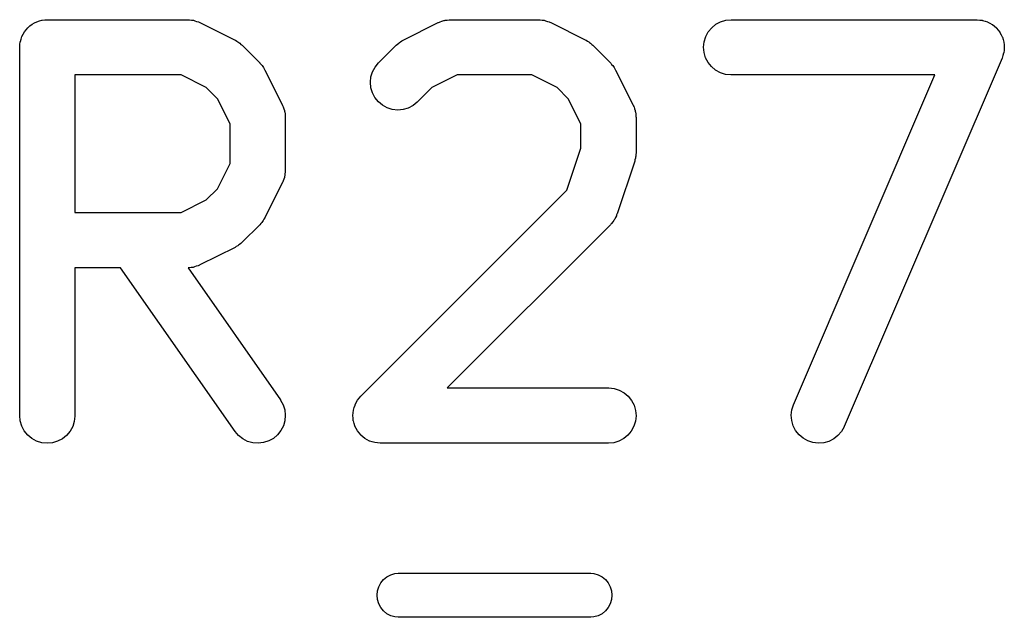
# Model space of a CAD drawing. Extents: x -0.18 to 2.54, y -2.17 to -0.07.
# Tile 38 of 39: x 2.1692 to 2.2745, y -0.6144 to -0.5505. Entities that reach past the tile are written whole.
import ezdxf

# ---------------------------------------------------------------- set-up
doc = ezdxf.new("R2010")
doc.units = 0
doc.header["$MEASUREMENT"] = 0
doc.layers.add('BLACK', color=7, linetype='CONTINUOUS')

msp = doc.modelspace()

# ---------------------------------------------------------------- linework, layer by layer
at = {"layer": 'BLACK', "linetype": 'CONTINUOUS'}
for p, q in [((2.17164, -0.550579), (2.17192, -0.550554)), ((2.17192, -0.550554), (2.17219, -0.550527)), ((2.17219, -0.550527), (2.18719, -0.550527)), ((2.18719, -0.550527), (2.18723, -0.550527)), ((2.18723, -0.550527), (2.18732, -0.550537)), ((2.18732, -0.550537), (2.18741, -0.550535)), ((2.18741, -0.550535), (2.18761, -0.550569)), ((2.21494, -0.550563), (2.21514, -0.550532)), ((2.21514, -0.550532), (2.21523, -0.550535)), ((2.21523, -0.550535), (2.21531, -0.550527)), ((2.21531, -0.550527), (2.22469, -0.550527)), ((2.22469, -0.550527), (2.22473, -0.550527)), ((2.22473, -0.550527), (2.22481, -0.550537)), ((2.22481, -0.550537), (2.2249, -0.550535)), ((2.2249, -0.550535), (2.2251, -0.550569)), ((2.24474, -0.550583), (2.24531, -0.550527)), ((2.24531, -0.550527), (2.27156, -0.550527)), ((2.27156, -0.550527), (2.2716, -0.550527)), ((2.2716, -0.550527), (2.27161, -0.550528)), ((2.27161, -0.550528), (2.27162, -0.550527)), ((2.27162, -0.550527), (2.27189, -0.55056)), ((2.27189, -0.55056), (2.27217, -0.550591)), ((2.16976, -0.551811), (2.16994, -0.551598)), ((2.16994, -0.551598), (2.17011, -0.551384)), ((2.17011, -0.551384), (2.17012, -0.551378)), ((2.17012, -0.551378), (2.17013, -0.55137)), ((2.17013, -0.55137), (2.17034, -0.551197)), ((2.17034, -0.551197), (2.17056, -0.55102)), ((2.17056, -0.55102), (2.17057, -0.551015)), ((2.17057, -0.551015), (2.17058, -0.551009)), ((2.17058, -0.551009), (2.17082, -0.55088)), ((2.17082, -0.55088), (2.17107, -0.55075)), ((2.17107, -0.55075), (2.17108, -0.550747)), ((2.17108, -0.550747), (2.17109, -0.550742)), ((2.17109, -0.550742), (2.17135, -0.550663)), ((2.17135, -0.550663), (2.17162, -0.550583)), ((2.17162, -0.550583), (2.17163, -0.550582)), ((2.17163, -0.550582), (2.17164, -0.550579)), ((2.18761, -0.550569), (2.18781, -0.550591)), ((2.18781, -0.550591), (2.18789, -0.550618)), ((2.18789, -0.550618), (2.18797, -0.550632)), ((2.18797, -0.550632), (2.18816, -0.550705)), ((2.18816, -0.550705), (2.18835, -0.550766)), ((2.18835, -0.550766), (2.18843, -0.550807)), ((2.18843, -0.550807), (2.18851, -0.550839)), ((2.18851, -0.550839), (2.19226, -0.552713)), ((2.21024, -0.552713), (2.21399, -0.550839)), ((2.21399, -0.550839), (2.21403, -0.55082)), ((2.21403, -0.55082), (2.21411, -0.55079)), ((2.21411, -0.55079), (2.21419, -0.55075)), ((2.21419, -0.55075), (2.21438, -0.550691)), ((2.21438, -0.550691), (2.21457, -0.550622)), ((2.21457, -0.550622), (2.21466, -0.550608)), ((2.21466, -0.550608), (2.21474, -0.550583)), ((2.21474, -0.550583), (2.21494, -0.550563)), ((2.2251, -0.550569), (2.2253, -0.550591)), ((2.2253, -0.550591), (2.22538, -0.550618)), ((2.22538, -0.550618), (2.22547, -0.550632)), ((2.22547, -0.550632), (2.22566, -0.550705)), ((2.22566, -0.550705), (2.22585, -0.550766)), ((2.22585, -0.550766), (2.22593, -0.550807)), ((2.22593, -0.550807), (2.22601, -0.550839)), ((2.22601, -0.550839), (2.22976, -0.552713)), ((2.24286, -0.551828), (2.24323, -0.551384)), ((2.24323, -0.551384), (2.24368, -0.55102)), ((2.24368, -0.55102), (2.24418, -0.55075)), ((2.24418, -0.55075), (2.24474, -0.550583)), ((2.27217, -0.550591), (2.27218, -0.550594)), ((2.27218, -0.550594), (2.27219, -0.550596)), ((2.27219, -0.550596), (2.27245, -0.550681)), ((2.27245, -0.550681), (2.27272, -0.550766)), ((2.27272, -0.550766), (2.27273, -0.550771)), ((2.27273, -0.550771), (2.27274, -0.550774)), ((2.27274, -0.550774), (2.27298, -0.550907)), ((2.27298, -0.550907), (2.27322, -0.551043)), ((2.27322, -0.551043), (2.27323, -0.55105)), ((2.27323, -0.55105), (2.27324, -0.551055)), ((2.27324, -0.551055), (2.27345, -0.551232)), ((2.27345, -0.551232), (2.27367, -0.551414)), ((2.27367, -0.551414), (2.27367, -0.551422)), ((2.27367, -0.551422), (2.27368, -0.551428)), ((2.27368, -0.551428), (2.27385, -0.551646)), ((2.16931, -0.552866), (2.16939, -0.552602)), ((2.16939, -0.552602), (2.16947, -0.552335)), ((2.16947, -0.552335), (2.16948, -0.552326)), ((2.16948, -0.552316), (2.16961, -0.552072)), ((2.16948, -0.552326), (2.16948, -0.552316)), ((2.16961, -0.552072), (2.16975, -0.551828)), ((2.16975, -0.551821), (2.16976, -0.551811)), ((2.16975, -0.551828), (2.16975, -0.551821)), ((2.24242, -0.552886), (2.24259, -0.552335)), ((2.24259, -0.552335), (2.24286, -0.551828)), ((2.27385, -0.551646), (2.27403, -0.551863)), ((2.27403, -0.551863), (2.27403, -0.551872)), ((2.27403, -0.551872), (2.27404, -0.55188)), ((2.27404, -0.55188), (2.27417, -0.552128)), ((2.27417, -0.552128), (2.27429, -0.552373)), ((2.27429, -0.552373), (2.2743, -0.552383)), ((2.2743, -0.552383), (2.2743, -0.552392)), ((2.2743, -0.552392), (2.27438, -0.552657)), ((2.27438, -0.552657), (2.27446, -0.552926)), ((2.16924, -0.553438), (2.16927, -0.553161)), ((2.16924, -0.553458), (2.16924, -0.553438)), ((2.16924, -0.553459), (2.16924, -0.553458)), ((2.16924, -0.55348), (2.16924, -0.553459)), ((2.16924, -0.553459), (2.16924, -0.553459)), ((2.16924, -0.59285), (2.16924, -0.55348)), ((2.16927, -0.553161), (2.1693, -0.552886)), ((2.1693, -0.552876), (2.16931, -0.552866)), ((2.1693, -0.552886), (2.1693, -0.552876)), ((2.19226, -0.552713), (2.1923, -0.552732)), ((2.1923, -0.552732), (2.19244, -0.552822)), ((2.19244, -0.552822), (2.19258, -0.552901)), ((2.19258, -0.552901), (2.19268, -0.552979)), ((2.19268, -0.552979), (2.19278, -0.553046)), ((2.19278, -0.553046), (2.1929, -0.553161)), ((2.1929, -0.553161), (2.19303, -0.553266)), ((2.19303, -0.553266), (2.1949, -0.555141)), ((2.2076, -0.555141), (2.20948, -0.553266)), ((2.20948, -0.553266), (2.2095, -0.553237)), ((2.2095, -0.553237), (2.20963, -0.553134)), ((2.20963, -0.553134), (2.20976, -0.55302)), ((2.20976, -0.55302), (2.20986, -0.552955)), ((2.20986, -0.552955), (2.20996, -0.552878)), ((2.20996, -0.552878), (2.2101, -0.552802)), ((2.2101, -0.552802), (2.21024, -0.552713)), ((2.22976, -0.552713), (2.22979, -0.552732)), ((2.22979, -0.552732), (2.22993, -0.552822)), ((2.22993, -0.552822), (2.23008, -0.552901)), ((2.23008, -0.552901), (2.23017, -0.552979)), ((2.23017, -0.552979), (2.23028, -0.553046)), ((2.23028, -0.553046), (2.2304, -0.553161)), ((2.2304, -0.553161), (2.23052, -0.553266)), ((2.23052, -0.553266), (2.2324, -0.555141)), ((2.24236, -0.553459), (2.24242, -0.552886)), ((2.24241, -0.554033), (2.24236, -0.553459)), ((2.27446, -0.552926), (2.27446, -0.552937)), ((2.27446, -0.552937), (2.27446, -0.552946)), ((2.27446, -0.552946), (2.27448, -0.553219)), ((2.27448, -0.553219), (2.27451, -0.5535)), ((2.27451, -0.553521), (2.27448, -0.553797)), ((2.27451, -0.5535), (2.27451, -0.553511)), ((2.27451, -0.553511), (2.27451, -0.553521)), ((2.24257, -0.554586), (2.24241, -0.554033)), ((2.24284, -0.555096), (2.24257, -0.554586)), ((2.27427, -0.554643), (2.2574, -0.594013)), ((2.27428, -0.554624), (2.27427, -0.554633)), ((2.27427, -0.554633), (2.27427, -0.554643)), ((2.27436, -0.55436), (2.27428, -0.554624)), ((2.27444, -0.554093), (2.27436, -0.55436)), ((2.27445, -0.554083), (2.27444, -0.554093)), ((2.27448, -0.553797), (2.27445, -0.554073)), ((2.27445, -0.554073), (2.27445, -0.554083)), ((2.1949, -0.555141), (2.19493, -0.555171)), ((2.19493, -0.555171), (2.19504, -0.5553)), ((2.19504, -0.5553), (2.19515, -0.555421)), ((2.19515, -0.555421), (2.19522, -0.555525)), ((2.19522, -0.555525), (2.19529, -0.555621)), ((2.19529, -0.555621), (2.19537, -0.555768)), ((2.19537, -0.555768), (2.19546, -0.555909)), ((2.20696, -0.556094), (2.20724, -0.555586)), ((2.20724, -0.555586), (2.2076, -0.555141)), ((2.2324, -0.555141), (2.23243, -0.555171)), ((2.23243, -0.555171), (2.23253, -0.5553)), ((2.23253, -0.5553), (2.23265, -0.555421)), ((2.23265, -0.555421), (2.23271, -0.555525)), ((2.23271, -0.555525), (2.23279, -0.555621)), ((2.23279, -0.555621), (2.23286, -0.555768)), ((2.23286, -0.555768), (2.23295, -0.555909)), ((2.2432, -0.555545), (2.24284, -0.555096)), ((2.24364, -0.555916), (2.2432, -0.555545)), ((2.17515, -0.556432), (2.17515, -0.571149)), ((2.18649, -0.556432), (2.17515, -0.556432)), ((2.18919, -0.557781), (2.18649, -0.556432)), ((2.19546, -0.555909), (2.19733, -0.559658)), ((2.20674, -0.557219), (2.20679, -0.556645)), ((2.20679, -0.556645), (2.20696, -0.556094)), ((2.21601, -0.556432), (2.21331, -0.557781)), ((2.22399, -0.556432), (2.21601, -0.556432)), ((2.22669, -0.557781), (2.22399, -0.556432)), ((2.23295, -0.555909), (2.23483, -0.559658)), ((2.24415, -0.556194), (2.24364, -0.555916)), ((2.2447, -0.556368), (2.24415, -0.556194)), ((2.24527, -0.556432), (2.2447, -0.556368)), ((2.24531, -0.556432), (2.24527, -0.556432)), ((2.26708, -0.556432), (2.24531, -0.556432)), ((2.25197, -0.591686), (2.26708, -0.556432)), ((2.19039, -0.558978), (2.18919, -0.557781)), ((2.20679, -0.557793), (2.20674, -0.557219)), ((2.20695, -0.558345), (2.20679, -0.557793)), ((2.21331, -0.557781), (2.21178, -0.559317)), ((2.22788, -0.558978), (2.22669, -0.557781)), ((2.19174, -0.561676), (2.19039, -0.558978)), ((2.20722, -0.558855), (2.20695, -0.558345)), ((2.20759, -0.559302), (2.20722, -0.558855)), ((2.22923, -0.561676), (2.22788, -0.558978)), ((2.19733, -0.559658), (2.19735, -0.559695)), ((2.19735, -0.559695), (2.19738, -0.559777)), ((2.19738, -0.559777), (2.19742, -0.559853)), ((2.19742, -0.559853), (2.19748, -0.560047)), ((2.20803, -0.559671), (2.20759, -0.559302)), ((2.20854, -0.559947), (2.20803, -0.559671)), ((2.20908, -0.560119), (2.20854, -0.559947)), ((2.21079, -0.559971), (2.21023, -0.560131)), ((2.2113, -0.559705), (2.21079, -0.559971)), ((2.21175, -0.559346), (2.2113, -0.559705)), ((2.21178, -0.559317), (2.21175, -0.559346)), ((2.23483, -0.559658), (2.23485, -0.559695)), ((2.23485, -0.559695), (2.23488, -0.559777)), ((2.23488, -0.559777), (2.23492, -0.559853)), ((2.23492, -0.559853), (2.23497, -0.560047)), ((2.19748, -0.560047), (2.19755, -0.560236)), ((2.19755, -0.560236), (2.19756, -0.560322)), ((2.19756, -0.560322), (2.19759, -0.560405)), ((2.19759, -0.560405), (2.19761, -0.560606)), ((2.19761, -0.560606), (2.19764, -0.560805)), ((2.19764, -0.560805), (2.19763, -0.560892)), ((2.19763, -0.560892), (2.19764, -0.560979)), ((2.19764, -0.560979), (2.19764, -0.566603)), ((2.20966, -0.560182), (2.20908, -0.560119)), ((2.21023, -0.560131), (2.20966, -0.560182)), ((2.23497, -0.560047), (2.23504, -0.560236)), ((2.23504, -0.560236), (2.23506, -0.560322)), ((2.23506, -0.560322), (2.23508, -0.560405)), ((2.23508, -0.560405), (2.2351, -0.560606)), ((2.2351, -0.560606), (2.23513, -0.560805)), ((2.23513, -0.560805), (2.23513, -0.560892)), ((2.23513, -0.560892), (2.23514, -0.560979)), ((2.23514, -0.560979), (2.23514, -0.564728)), ((2.19174, -0.565906), (2.19174, -0.561676)), ((2.22923, -0.564249), (2.22923, -0.561676)), ((2.22773, -0.568757), (2.22923, -0.564249)), ((2.23509, -0.56522), (2.23507, -0.565342)), ((2.23512, -0.5651), (2.23509, -0.56522)), ((2.23514, -0.564769), (2.23512, -0.564934)), ((2.23512, -0.564934), (2.23512, -0.5651)), ((2.23514, -0.564728), (2.23514, -0.564769)), ((2.19039, -0.568603), (2.19174, -0.565906)), ((2.23499, -0.565662), (2.23311, -0.571286)), ((2.23502, -0.5655), (2.23499, -0.565662)), ((2.23507, -0.565342), (2.23502, -0.5655)), ((2.19754, -0.567385), (2.19747, -0.567574)), ((2.19755, -0.567299), (2.19754, -0.567385)), ((2.19758, -0.567217), (2.19755, -0.567299)), ((2.1976, -0.567016), (2.19758, -0.567217)), ((2.19764, -0.566817), (2.1976, -0.567016)), ((2.19764, -0.566644), (2.19763, -0.566731)), ((2.19763, -0.566731), (2.19764, -0.566817)), ((2.19764, -0.566603), (2.19764, -0.566644)), ((2.19733, -0.567923), (2.19546, -0.571673)), ((2.19736, -0.567842), (2.19733, -0.567923)), ((2.1974, -0.567766), (2.19736, -0.567842)), ((2.19747, -0.567574), (2.1974, -0.567766)), ((2.18919, -0.5698), (2.19039, -0.568603)), ((2.20573, -0.590762), (2.22773, -0.568757)), ((2.18649, -0.571149), (2.18919, -0.5698)), ((2.17515, -0.571149), (2.18649, -0.571149)), ((2.23304, -0.571487), (2.23294, -0.571665)), ((2.23306, -0.571404), (2.23304, -0.571487)), ((2.2331, -0.571325), (2.23306, -0.571404)), ((2.23311, -0.571286), (2.2331, -0.571325)), ((2.1949, -0.57244), (2.19303, -0.574315)), ((2.19501, -0.572312), (2.1949, -0.57244)), ((2.19512, -0.572193), (2.19501, -0.572312)), ((2.19519, -0.57209), (2.19512, -0.572193)), ((2.19527, -0.571995), (2.19519, -0.57209)), ((2.19535, -0.571849), (2.19527, -0.571995)), ((2.19544, -0.57171), (2.19535, -0.571849)), ((2.19546, -0.571673), (2.19544, -0.57171)), ((2.2324, -0.57244), (2.21494, -0.589897)), ((2.23245, -0.572373), (2.2324, -0.57244)), ((2.23252, -0.572314), (2.23245, -0.572373)), ((2.23264, -0.572151), (2.23252, -0.572314)), ((2.23276, -0.571995), (2.23264, -0.572151)), ((2.23281, -0.571918), (2.23276, -0.571995)), ((2.23286, -0.571848), (2.23281, -0.571918)), ((2.23294, -0.571665), (2.23286, -0.571848)), ((2.19255, -0.574704), (2.1924, -0.57478)), ((2.19265, -0.574627), (2.19255, -0.574704)), ((2.19275, -0.574561), (2.19265, -0.574627)), ((2.19287, -0.574448), (2.19275, -0.574561)), ((2.193, -0.574344), (2.19287, -0.574448)), ((2.19303, -0.574315), (2.193, -0.574344)), ((2.19226, -0.574868), (2.18851, -0.576743)), ((2.1924, -0.57478), (2.19226, -0.574868)), ((2.18832, -0.576832), (2.18812, -0.57689)), ((2.18839, -0.576791), (2.18832, -0.576832)), ((2.18848, -0.576761), (2.18839, -0.576791)), ((2.18851, -0.576743), (2.18848, -0.576761)), ((2.18003, -0.577055), (2.17515, -0.577055)), ((2.17515, -0.577055), (2.17515, -0.59285)), ((2.19227, -0.594543), (2.18003, -0.577055)), ((2.18728, -0.577046), (2.18724, -0.57705)), ((2.18724, -0.57705), (2.19711, -0.591156)), ((2.18736, -0.57705), (2.18728, -0.577046)), ((2.18756, -0.577018), (2.18736, -0.57705)), ((2.18777, -0.576999), (2.18756, -0.577018)), ((2.18785, -0.576973), (2.18777, -0.576999)), ((2.18793, -0.57696), (2.18785, -0.576973)), ((2.18812, -0.57689), (2.18793, -0.57696)), ((2.21494, -0.589897), (2.23219, -0.589897)), ((2.23219, -0.589897), (2.23223, -0.589897)), ((2.23223, -0.589897), (2.2328, -0.589961)), ((2.2328, -0.589961), (2.23335, -0.590136)), ((2.23335, -0.590136), (2.23385, -0.590413)), ((2.23385, -0.590413), (2.2343, -0.590784)), ((2.19711, -0.591156), (2.19713, -0.59119)), ((2.19713, -0.59119), (2.19741, -0.591696)), ((2.20509, -0.591705), (2.20523, -0.591456)), ((2.20523, -0.591456), (2.20536, -0.591207)), ((2.20536, -0.591203), (2.20537, -0.591198)), ((2.20536, -0.591207), (2.20536, -0.591203)), ((2.20537, -0.591198), (2.20555, -0.590979)), ((2.20555, -0.590979), (2.20573, -0.590762)), ((2.2343, -0.590784), (2.23466, -0.591233)), ((2.23466, -0.591233), (2.23492, -0.591744)), ((2.19741, -0.591696), (2.19758, -0.592246)), ((2.19758, -0.592246), (2.19764, -0.592819)), ((2.20486, -0.592829), (2.20489, -0.59255)), ((2.20489, -0.59255), (2.20492, -0.592266)), ((2.20492, -0.592256), (2.20501, -0.591983)), ((2.20492, -0.592261), (2.20492, -0.592256)), ((2.20492, -0.592266), (2.20492, -0.592261)), ((2.20501, -0.591983), (2.20509, -0.591715)), ((2.20509, -0.59171), (2.20509, -0.591705)), ((2.20509, -0.591715), (2.20509, -0.59171)), ((2.23492, -0.591744), (2.23509, -0.592296)), ((2.23509, -0.592296), (2.23514, -0.59287)), ((2.25173, -0.592808), (2.25179, -0.592236)), ((2.25179, -0.592236), (2.25197, -0.591686)), ((2.1693, -0.593423), (2.16924, -0.59285)), ((2.16946, -0.593975), (2.1693, -0.593423)), ((2.17508, -0.593464), (2.17491, -0.594013)), ((2.17515, -0.592891), (2.17508, -0.593464)), ((2.17515, -0.59285), (2.17515, -0.592891)), ((2.19759, -0.593393), (2.19743, -0.593947)), ((2.19764, -0.592819), (2.19759, -0.593393)), ((2.20486, -0.592834), (2.20486, -0.592829)), ((2.20486, -0.592839), (2.20486, -0.592834)), ((2.20489, -0.593116), (2.20486, -0.592839)), ((2.20491, -0.593403), (2.20489, -0.593116)), ((2.20492, -0.593408), (2.20491, -0.593403)), ((2.20492, -0.593413), (2.20492, -0.593408)), ((2.205, -0.593685), (2.20492, -0.593413)), ((2.20508, -0.593956), (2.205, -0.593685)), ((2.23508, -0.593443), (2.23491, -0.593994)), ((2.23514, -0.59287), (2.23508, -0.593443)), ((2.25178, -0.593383), (2.25173, -0.592808)), ((2.25194, -0.593937), (2.25178, -0.593383)), ((2.16973, -0.594484), (2.16946, -0.593975)), ((2.1701, -0.59493), (2.16973, -0.594484)), ((2.17463, -0.594518), (2.17426, -0.594959)), ((2.17491, -0.594013), (2.17463, -0.594518)), ((2.19265, -0.594981), (2.19227, -0.594543)), ((2.19717, -0.594458), (2.19681, -0.594908)), ((2.19743, -0.593947), (2.19717, -0.594458)), ((2.20508, -0.59396), (2.20508, -0.593956)), ((2.20508, -0.593965), (2.20508, -0.59396)), ((2.20522, -0.594223), (2.20508, -0.593965)), ((2.20534, -0.594466), (2.20522, -0.594223)), ((2.20535, -0.59447), (2.20534, -0.594466)), ((2.20535, -0.594475), (2.20535, -0.59447)), ((2.20553, -0.594698), (2.20535, -0.594475)), ((2.2057, -0.594916), (2.20553, -0.594698)), ((2.23463, -0.594501), (2.23427, -0.594945)), ((2.23491, -0.593994), (2.23463, -0.594501)), ((2.2522, -0.594449), (2.25194, -0.593937)), ((2.25256, -0.594901), (2.2522, -0.594449)), ((2.2571, -0.594552), (2.25672, -0.594988)), ((2.25738, -0.594051), (2.2571, -0.594552)), ((2.2574, -0.594013), (2.25738, -0.594051)), ((2.17054, -0.595298), (2.1701, -0.59493)), ((2.17105, -0.595572), (2.17054, -0.595298)), ((2.1716, -0.595742), (2.17105, -0.595572)), ((2.17217, -0.595802), (2.1716, -0.595742)), ((2.17275, -0.59575), (2.17217, -0.595802)), ((2.1733, -0.595587), (2.17275, -0.59575)), ((2.17381, -0.59532), (2.1733, -0.595587)), ((2.17426, -0.594959), (2.17381, -0.59532)), ((2.1931, -0.595337), (2.19265, -0.594981)), ((2.19361, -0.595599), (2.1931, -0.595337)), ((2.19417, -0.595756), (2.19361, -0.595599)), ((2.19474, -0.595802), (2.19417, -0.595756)), ((2.19531, -0.595736), (2.19474, -0.595802)), ((2.19586, -0.59556), (2.19531, -0.595736)), ((2.19637, -0.59528), (2.19586, -0.59556)), ((2.19681, -0.594908), (2.19637, -0.59528)), ((2.20571, -0.594919), (2.2057, -0.594916)), ((2.20571, -0.594923), (2.20571, -0.594919)), ((2.20593, -0.595102), (2.20571, -0.594923)), ((2.20615, -0.595286), (2.20593, -0.595102)), ((2.20615, -0.595289), (2.20615, -0.595286)), ((2.20615, -0.595292), (2.20615, -0.595289)), ((2.2064, -0.595428), (2.20615, -0.595292)), ((2.20665, -0.595564), (2.2064, -0.595428)), ((2.20666, -0.595565), (2.20665, -0.595564)), ((2.20666, -0.595568), (2.20666, -0.595565)), ((2.20693, -0.595653), (2.20666, -0.595568)), ((2.2072, -0.595738), (2.20693, -0.595653)), ((2.20721, -0.595738), (2.2072, -0.595738)), ((2.20721, -0.59574), (2.20721, -0.595738)), ((2.20749, -0.59577), (2.20721, -0.59574)), ((2.20777, -0.595802), (2.20749, -0.59577)), ((2.20778, -0.595802), (2.20777, -0.595802)), ((2.20781, -0.595802), (2.20778, -0.595802)), ((2.20778, -0.595802), (2.20778, -0.595802)), ((2.20778, -0.595802), (2.20778, -0.595802)), ((2.23219, -0.595802), (2.20781, -0.595802)), ((2.23276, -0.595746), (2.23219, -0.595802)), ((2.23331, -0.59558), (2.23276, -0.595746)), ((2.23382, -0.595309), (2.23331, -0.59558)), ((2.23427, -0.594945), (2.23382, -0.595309)), ((2.253, -0.595274), (2.25256, -0.594901)), ((2.2535, -0.595555), (2.253, -0.595274)), ((2.25405, -0.595734), (2.2535, -0.595555)), ((2.25462, -0.595802), (2.25405, -0.595734)), ((2.2552, -0.595757), (2.25462, -0.595802)), ((2.25575, -0.595602), (2.2552, -0.595757)), ((2.25627, -0.595343), (2.25575, -0.595602)), ((2.25672, -0.594988), (2.25627, -0.595343)), ((2.20785, -0.610729), (2.20814, -0.610369)), ((2.20814, -0.610369), (2.2085, -0.610074)), ((2.2085, -0.610074), (2.20891, -0.609854)), ((2.20891, -0.609854), (2.20936, -0.609719)), ((2.20936, -0.609719), (2.2097, -0.609685)), ((2.2097, -0.609685), (2.2303, -0.609685)), ((2.2303, -0.609685), (2.23064, -0.609719)), ((2.23064, -0.609719), (2.23109, -0.609854)), ((2.23109, -0.609854), (2.2315, -0.610074)), ((2.2315, -0.610074), (2.23186, -0.610369)), ((2.23186, -0.610369), (2.23215, -0.610729)), ((2.20745, -0.612047), (2.20749, -0.611584)), ((2.20749, -0.611584), (2.20763, -0.611139)), ((2.20763, -0.611139), (2.20785, -0.610729)), ((2.23215, -0.610729), (2.23237, -0.611139)), ((2.23237, -0.611139), (2.23251, -0.611584)), ((2.23251, -0.611584), (2.23255, -0.612047)), ((2.20749, -0.61251), (2.20745, -0.612047)), ((2.20763, -0.612956), (2.20749, -0.61251)), ((2.23251, -0.61251), (2.23237, -0.612956)), ((2.23255, -0.612047), (2.23251, -0.61251)), ((2.20785, -0.613366), (2.20763, -0.612956)), ((2.20814, -0.613726), (2.20785, -0.613366)), ((2.23215, -0.613366), (2.23186, -0.613726)), ((2.23237, -0.612956), (2.23215, -0.613366)), ((2.2085, -0.614021), (2.20814, -0.613726)), ((2.20891, -0.61424), (2.2085, -0.614021)), ((2.20936, -0.614375), (2.20891, -0.61424)), ((2.2097, -0.614409), (2.20936, -0.614375)), ((2.2303, -0.614409), (2.2097, -0.614409)), ((2.23064, -0.614375), (2.2303, -0.614409)), ((2.23109, -0.61424), (2.23064, -0.614375)), ((2.2315, -0.614021), (2.23109, -0.61424)), ((2.23186, -0.613726), (2.2315, -0.614021))]:
    msp.add_line(p, q, dxfattribs=at)

doc.saveas('drawing.dxf')
